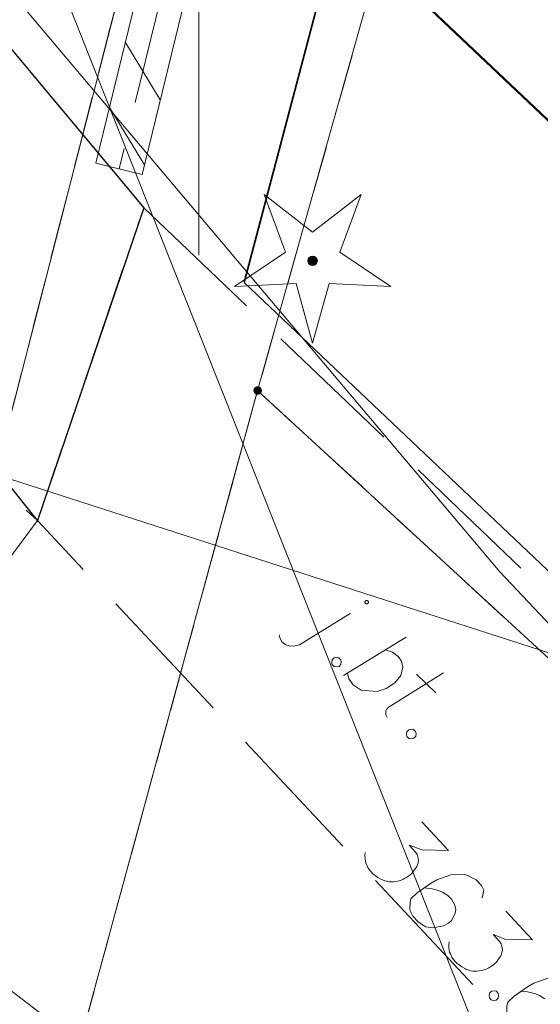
# Model space of a CAD drawing. Header units: metres. Extents: x 5555129 to 5556676, y 5635595 to 5636517.
# Tile 54 of 256: x 5555348.11 to 5555353.6, y 5636239.6 to 5636249.98. Entities that reach past the tile are written whole.
import ezdxf

# ---------------------------------------------------------------- set-up
doc = ezdxf.new("R2010")
doc.units = ezdxf.units.M
doc.header["$MEASUREMENT"] = 0
for name, pattern in [('03-linia 3 1', [2, 1.5, -0.5]), ('L_0_05', [1.75, 1.25, -0.5]), ('L_0_06', [2, 1.5, -0.5]), ('PRZER1-1', [2, 1, -1])]:
    doc.linetypes.add(name, pattern=pattern)
doc.layers.add('#digitalizacja', color=7, linetype='Continuous', lineweight=18)
doc.layers.add('#skartowane', color=7, linetype='Continuous', lineweight=18)
for name, color, linetype, lineweight, true_color in [('GEPPGD', 7, 'Continuous', 18, 0x008000), ('GESBZO', 7, 'Continuous', 50, 0x0a0909), ('GESDZI', 7, 'Continuous', 18, 0x0a0909), ('GESUZY', 7, 'PRZER1-1', 18, 0x008000)]:
    doc.layers.add(name, color=color, linetype=linetype, lineweight=lineweight, true_color=true_color)

# ---------------------------------------------------------------- blocks, each defined once
blk = doc.blocks.new('EPPGN')
blk.add_hatch(color=0).paths.add_polyline_path([(0, -0.09), (-0.027812, -0.085595), (-0.052901, -0.072812), (-0.072812, -0.052901), (-0.085595, -0.027812), (-0.09, 0), (-0.085595, 0.027812), (-0.072812, 0.052901), (-0.052901, 0.072812), (-0.027812, 0.085595), (0, 0.09), (0.027812, 0.085595), (0.052901, 0.072812), (0.072812, 0.052901), (0.085595, 0.027812), (0.09, 0), (0.085595, -0.027812), (0.072812, -0.052901), (0.052901, -0.072812), (0.027812, -0.085595)])
blk = doc.blocks.new('OBOP01_01')
at = {"linetype": 'Continuous', "lineweight": 18}
blk.add_hatch(color=0, dxfattribs=at).paths.add_polyline_path([(0, -0.1, 1), (0, 0.1, 1)])
at = {"color": 0, "linetype": 'Continuous', "lineweight": 18, "flags": 128}
blk.add_lwpolyline([(0, -1.74), (-0.35, -0.48), (-1.65, -0.54), (-0.57, 0.18), (-1.02, 1.4), (0, 0.6), (1.02, 1.4), (0.57, 0.18), (1.65, -0.54), (0.35, -0.48), (0, -1.74)], dxfattribs=at)
at = {"color": 0, "linetype": 'Continuous', "lineweight": 18}
blk.add_circle((0, 0), 0.1, dxfattribs=at)
blk = doc.blocks.new('*U345')
at = {"layer": '#skartowane', "color": 7, "linetype": 'ByBlock', "lineweight": 18}
blk.add_line((5555351.06, 5636243.391), (5555351.597, 5636243.719), dxfattribs=at)
at = {"layer": '#skartowane', "color": 7, "linetype": 'ByBlock', "lineweight": 18, "flags": 128}
for points in [[(5555351.783, 5636243.826), (5555351.784, 5636243.828), (5555351.785, 5636243.829), (5555351.786, 5636243.831), (5555351.787, 5636243.833), (5555351.788, 5636243.835), (5555351.788, 5636243.837), (5555351.788, 5636243.839), (5555351.788, 5636243.841), (5555351.788, 5636243.843), (5555351.787, 5636243.844), (5555351.787, 5636243.846), (5555351.786, 5636243.848), (5555351.785, 5636243.85), (5555351.784, 5636243.851), (5555351.782, 5636243.853), (5555351.781, 5636243.854), (5555351.779, 5636243.855), (5555351.778, 5636243.856), (5555351.776, 5636243.857), (5555351.774, 5636243.857), (5555351.772, 5636243.858), (5555351.77, 5636243.858), (5555351.768, 5636243.858), (5555351.766, 5636243.858), (5555351.764, 5636243.857), (5555351.762, 5636243.857), (5555351.761, 5636243.856), (5555351.759, 5636243.855), (5555351.757, 5636243.854), (5555351.756, 5636243.852), (5555351.755, 5636243.851), (5555351.754, 5636243.849), (5555351.753, 5636243.847), (5555351.752, 5636243.846), (5555351.751, 5636243.844), (5555351.751, 5636243.842), (5555351.751, 5636243.84), (5555351.751, 5636243.838), (5555351.751, 5636243.836), (5555351.752, 5636243.834), (5555351.752, 5636243.832), (5555351.753, 5636243.831), (5555351.754, 5636243.829), (5555351.755, 5636243.827), (5555351.757, 5636243.826), (5555351.758, 5636243.825), (5555351.76, 5636243.823), (5555351.761, 5636243.823), (5555351.763, 5636243.822), (5555351.765, 5636243.821), (5555351.767, 5636243.821), (5555351.769, 5636243.821), (5555351.771, 5636243.821), (5555351.773, 5636243.821), (5555351.775, 5636243.821), (5555351.777, 5636243.822), (5555351.778, 5636243.823), (5555351.78, 5636243.824), (5555351.782, 5636243.825), (5555351.783, 5636243.826)], [(5555350.849, 5636243.495), (5555350.854, 5636243.466), (5555350.876, 5636243.421), (5555350.918, 5636243.388), (5555350.952, 5636243.38), (5555350.998, 5636243.377), (5555351.06, 5636243.391)]]:
    blk.add_lwpolyline(points, dxfattribs=at)
blk = doc.blocks.new('*U346')
at = {"layer": '#skartowane', "color": 7, "linetype": 'ByBlock', "lineweight": 18}
blk.add_line((5555351.526, 5636243.066), (5555352.186, 5636243.472), dxfattribs=at)
at = {"layer": '#skartowane', "color": 7, "linetype": 'ByBlock', "lineweight": 18, "flags": 128}
blk.add_lwpolyline([(5555351.967, 5636243.338), (5555352.043, 5636243.314), (5555352.102, 5636243.265), (5555352.137, 5636243.216), (5555352.15, 5636243.154), (5555352.131, 5636243.065), (5555352.066, 5636242.989), (5555351.975, 5636242.929), (5555351.88, 5636242.898), (5555351.713, 5636242.911), (5555351.628, 5636242.968), (5555351.581, 5636243.03), (5555351.567, 5636243.092)], dxfattribs=at)
blk = doc.blocks.new('*U347')
at = {"layer": '#skartowane', "color": 7, "linetype": 'ByBlock', "lineweight": 18}
for p, q in [((5555351.996, 5636242.729), (5555352.578, 5636243.095)), ((5555352.294, 5636243.081), (5555352.498, 5636242.885))]:
    blk.add_line(p, q, dxfattribs=at)
at = {"layer": '#skartowane', "color": 7, "linetype": 'ByBlock', "lineweight": 18, "flags": 128}
blk.add_lwpolyline([(5555351.985, 5636242.624), (5555351.981, 5636242.631), (5555351.977, 5636242.638), (5555351.974, 5636242.645), (5555351.972, 5636242.653), (5555351.97, 5636242.661), (5555351.97, 5636242.669), (5555351.97, 5636242.677), (5555351.971, 5636242.685), (5555351.973, 5636242.693), (5555351.976, 5636242.701), (5555351.98, 5636242.708), (5555351.984, 5636242.715), (5555351.989, 5636242.721), (5555351.995, 5636242.727), (5555352.001, 5636242.732)], dxfattribs=at)

msp = doc.modelspace()

# ---------------------------------------------------------------- linework, layer by layer
at = {"layer": '#digitalizacja', "color": 5, "linetype": 'Continuous', "lineweight": 18}
msp.add_line((5555362.51515, 5636240.45268), (5555318.17159, 5636254.78085), dxfattribs=at)
at = {"layer": '#digitalizacja', "color": 1, "linetype": 'Continuous', "lineweight": 18, "flags": 128}
msp.add_lwpolyline([(5555362.17849, 5636234.87379), (5555359.39142, 5636237.57173), (5555353.17371, 5636244.15793), (5555345.89872, 5636252.79016), (5555338.89098, 5636259.7713), (5555326.37411, 5636272.70259), (5555325.11579, 5636272.65802), (5555315.20724, 5636286.61228), (5555312.10595, 5636283.66576), (5555310.61379, 5636282.04853), (5555309.53647, 5636279.75371), (5555305.23072, 5636281.87514)], dxfattribs=at)
at = {"layer": '#digitalizacja', "color": 36, "linetype": 'Continuous', "lineweight": 18, "true_color": 0x7d3300, "flags": 128}
msp.add_lwpolyline([(5555318.0247, 5636284.62675), (5555345.6113, 5636257.75778), (5555353.10222, 5636238.85973), (5555340.36119, 5636232.3923), (5555326.81211, 5636226.17051)], dxfattribs=at)
at = {"layer": '#skartowane', "color": 7, "linetype": 'Continuous', "lineweight": 18}
for p, q in [((5555348.91711, 5636248.46918), (5555352.75711, 5636264.22918)), ((5555349.40289, 5636248.35082), (5555353.24289, 5636264.11082)), ((5555349.22738, 5636249.74258), (5555349.5948, 5636249.13843)), ((5555349.05998, 5636249.05558), (5555349.42741, 5636248.45142)), ((5555348.91711, 5636248.46918), (5555349.40289, 5636248.35082))]:
    msp.add_line(p, q, dxfattribs=at)
at = {"layer": '#skartowane', "color": 7, "linetype": '03-linia 3 1', "lineweight": 18}
msp.add_line((5555353, 5636264.17), (5555349.16, 5636248.41), dxfattribs=at)
at = {"layer": '#skartowane', "color": 30, "linetype": 'Continuous', "lineweight": 18}
msp.add_line((5555347.75, 5636239.95), (5555351.72943, 5636236.92277), dxfattribs=at)
msp.add_line((5555347.75, 5636239.95), (5555351.72943, 5636236.92277), dxfattribs=at)
at = {"layer": '#skartowane', "color": 7, "linetype": 'Continuous', "lineweight": 35, "flags": 128}
msp.add_lwpolyline([(5555357.14, 5636240.89), (5555350.48, 5636247.21), (5555354.65, 5636263.04)], dxfattribs=at)
at = {"layer": '#skartowane', "color": 7, "linetype": '03-linia 3 1', "lineweight": 18, "flags": 128}
msp.add_lwpolyline([(5555349.42, 5636248), (5555348.3, 5636244.7), (5555345.73, 5636247.93), (5555346.54, 5636251.45), (5555349.42, 5636248)], close=True, dxfattribs=at)
at = {"layer": '#skartowane', "color": 7, "linetype": 'Continuous', "lineweight": 25, "flags": 128}
msp.add_lwpolyline([(5555346.54, 5636251.45), (5555349.42, 5636248), (5555348.3, 5636244.7), (5555345.73, 5636247.93), (5555346.54, 5636251.45)], close=True, dxfattribs=at)
at = {"layer": '#skartowane', "color": 7, "linetype": 'L_0_06', "lineweight": 18, "flags": 128}
msp.add_lwpolyline([(5555349.42, 5636248), (5555356.98, 5636240.77), (5555354.18, 5636238.43), (5555348.3, 5636244.7), (5555349.42, 5636248)], close=True, dxfattribs=at)
at = {"layer": '#skartowane', "color": 7, "linetype": 'L_0_05', "lineweight": 18, "flags": 128}
msp.add_lwpolyline([(5555348.3, 5636244.7), (5555345.57, 5636241.03), (5555345.29, 5636241.68), (5555347.55, 5636245.4), (5555348.3, 5636244.7)], close=True, dxfattribs=at)
at = {"layer": '#skartowane', "color": 7, "linetype": 'Continuous', "lineweight": 18, "flags": 128}
for points in [[(5555351.47616, 5636243.25306), (5555351.49748, 5636243.23257), (5555351.50203, 5636243.21181), (5555351.49847, 5636243.18247), (5555351.47797, 5636243.16115), (5555351.4488, 5636243.15644), (5555351.42787, 5636243.16017), (5555351.40656, 5636243.18066), (5555351.402, 5636243.20142), (5555351.40557, 5636243.23076), (5555351.42607, 5636243.25208), (5555351.45524, 5636243.2568), (5555351.47616, 5636243.25306)], [(5555352.26364, 5636242.49594), (5555352.28496, 5636242.47545), (5555352.28951, 5636242.45469), (5555352.28595, 5636242.42535), (5555352.26545, 5636242.40403), (5555352.23628, 5636242.39932), (5555352.21535, 5636242.40305), (5555352.19404, 5636242.42355), (5555352.18948, 5636242.44431), (5555352.19305, 5636242.47364), (5555352.21355, 5636242.49496), (5555352.24272, 5636242.49968), (5555352.26364, 5636242.49594)], [(5555352.34973, 5636241.52384), (5555352.63249, 5636241.22232), (5555352.3527, 5636241.22716), (5555352.21642, 5636241.27745), (5555352.28913, 5636241.19992), (5555352.30101, 5636241.17868), (5555352.30475, 5636241.166), (5555352.30856, 5636241.15337), (5555352.3123, 5636241.14069), (5555352.31557, 5636241.11137), (5555352.31069, 5636241.09061), (5555352.30588, 5636241.0699), (5555352.29699, 5636241.05341), (5555352.27495, 5636241.01655), (5555352.25312, 5636240.98804), (5555352.24016, 5636240.97589), (5555352.22293, 5636240.95974), (5555352.19308, 5636240.93977), (5555352.17178, 5636240.92796), (5555352.15054, 5636240.91607), (5555352.13358, 5636240.90833), (5555352.12096, 5636240.90452), (5555352.10827, 5636240.90078), (5555352.09565, 5636240.89698), (5555352.07462, 5636240.89344), (5555352.04524, 5636240.89024), (5555352.02026, 5636240.89104), (5555352.00357, 5636240.89158), (5555351.9828, 5636240.89646), (5555351.9621, 5636240.90127), (5555351.93733, 5636240.91042), (5555351.92491, 5636240.91496), (5555351.88799, 5636240.93707), (5555351.85948, 5636240.9589), (5555351.83898, 5636240.97206), (5555351.81073, 5636241.00218), (5555351.78276, 5636241.04071), (5555351.77488, 5636241.05767), (5555351.76714, 5636241.07463), (5555351.75926, 5636241.0916), (5555351.75579, 5636241.11256), (5555351.75225, 5636241.1336), (5555351.74932, 5636241.17126), (5555351.7544, 5636241.20037)], [(5555352.98822, 5636240.72214), (5555353.00325, 5636240.801), (5555352.97988, 5636240.85188), (5555352.92333, 5636240.91219), (5555352.86571, 5636240.9391), (5555352.83285, 5636240.95687), (5555352.79967, 5636240.96629), (5555352.65751, 5636240.9625), (5555352.50973, 5636240.9129), (5555352.44161, 5636240.87337), (5555352.30051, 5636240.77343), (5555352.23593, 5636240.71287), (5555352.22624, 5636240.6714), (5555352.2241, 5636240.60462), (5555352.22764, 5636240.58359), (5555352.25507, 5636240.52837), (5555352.30756, 5636240.4724), (5555352.35657, 5636240.43741), (5555352.39349, 5636240.4153), (5555352.46834, 5636240.40455), (5555352.57765, 5636240.4261), (5555352.63281, 5636240.45361), (5555352.66727, 5636240.48592), (5555352.70314, 5636240.55997), (5555352.70848, 5636240.59737), (5555352.69741, 5636240.64371), (5555352.66189, 5636240.70755), (5555352.62556, 5636240.74628), (5555352.56814, 5636240.78155), (5555352.52701, 5636240.79958), (5555352.44408, 5636240.81895), (5555352.39827, 5636240.82457), (5555352.37323, 5636240.82544)], [(5555353.23434, 5636240.58055), (5555353.5171, 5636240.27904), (5555353.23731, 5636240.28387), (5555353.10103, 5636240.33417), (5555353.17374, 5636240.25664), (5555353.18563, 5636240.2354), (5555353.18936, 5636240.22271), (5555353.19317, 5636240.21009), (5555353.19691, 5636240.1974), (5555353.20018, 5636240.16809), (5555353.1953, 5636240.14732), (5555353.19049, 5636240.12662), (5555353.1816, 5636240.11013), (5555353.15957, 5636240.07327), (5555353.13773, 5636240.04476), (5555353.12477, 5636240.03261), (5555353.10754, 5636240.01645), (5555353.07769, 5636239.99649), (5555353.05639, 5636239.98467), (5555353.03515, 5636239.97279), (5555353.01819, 5636239.96504), (5555353.00557, 5636239.96124), (5555352.99289, 5636239.9575), (5555352.98026, 5636239.95369), (5555352.95923, 5636239.95016), (5555352.92985, 5636239.94696), (5555352.90487, 5636239.94776), (5555352.88818, 5636239.94829), (5555352.86741, 5636239.95317), (5555352.84671, 5636239.95798), (5555352.82194, 5636239.96713), (5555352.80952, 5636239.97168), (5555352.7726, 5636239.99378), (5555352.74409, 5636240.01562), (5555352.72359, 5636240.02878), (5555352.69534, 5636240.0589), (5555352.66737, 5636240.09743), (5555352.65949, 5636240.11439), (5555352.65175, 5636240.13135), (5555352.64387, 5636240.14831), (5555352.6404, 5636240.16928), (5555352.63686, 5636240.19031), (5555352.63393, 5636240.22798), (5555352.63901, 5636240.25709)], [(5555353.67946, 5636239.87276), (5555353.53168, 5636239.82316), (5555353.46357, 5636239.78364), (5555353.32246, 5636239.68369), (5555353.25788, 5636239.62313), (5555353.2482, 5636239.58166), (5555353.24605, 5636239.51489), (5555353.24959, 5636239.49386), (5555353.27703, 5636239.43863), (5555353.32951, 5636239.38267), (5555353.37852, 5636239.34767), (5555353.41544, 5636239.32557), (5555353.49029, 5636239.31481), (5555353.59961, 5636239.33637)], [(5555353.13616, 5636239.73566), (5555353.15639, 5636239.71409), (5555353.15986, 5636239.69312), (5555353.15478, 5636239.66401), (5555353.13321, 5636239.64378), (5555353.10383, 5636239.64058), (5555353.08313, 5636239.64539), (5555353.0629, 5636239.66696), (5555353.05943, 5636239.68792), (5555353.06451, 5636239.71704), (5555353.08608, 5636239.73727), (5555353.11546, 5636239.74047), (5555353.13616, 5636239.73566)], [(5555353.64752, 5636239.65655), (5555353.59009, 5636239.69181), (5555353.54896, 5636239.70984), (5555353.46603, 5636239.72922), (5555353.42022, 5636239.73483), (5555353.39518, 5636239.7357)]]:
    msp.add_lwpolyline(points, dxfattribs=at)
at = {"layer": '#skartowane', "color": 96}
msp.add_point((5555351.2, 5636247.44), dxfattribs=at)
at = {"color": 7, "linetype": 'Continuous', "lineweight": 18, "flags": 128}
msp.add_lwpolyline([(5555350, 5636247.5), (5555350, 5636252.5)], dxfattribs=at)
at = {"layer": 'GESBZO', "color": 7, "linetype": 'Continuous', "lineweight": 50, "flags": 128}
msp.add_lwpolyline([(5555352.32083, 5636250.2126), (5555357.65899, 5636256.10186), (5555373.67391, 5636241.2321), (5555368.19131, 5636235.19168), (5555352.32083, 5636250.2126)], close=True, dxfattribs=at)
at = {"layer": 'GESDZI', "color": 96, "linetype": 'Continuous', "lineweight": 18, "flags": 128}
for points in [[(5555363.38317, 5636296.60661), (5555358.49581, 5636286.92595), (5555355.10797, 5636274.5495), (5555351.30406, 5636258.6063), (5555348.00759, 5636245.77475), (5555345.48676, 5636240.96424), (5555341.61846, 5636235.79632), (5555338.01466, 5636232.74458), (5555331.4479, 5636229.39107), (5555313.56373, 5636221.95086), (5555308.31625, 5636215.88645), (5555301.24865, 5636210.18228), (5555301.14891, 5636206.68425), (5555298.14279, 5636200.17554), (5555294.3386, 5636194.53802), (5555291.06498, 5636191.38205)], [(5555301.24865, 5636210.18228), (5555308.31625, 5636215.88645), (5555313.56373, 5636221.95086), (5555331.4479, 5636229.39107), (5555338.01466, 5636232.74458), (5555341.61846, 5636235.79632), (5555345.48676, 5636240.96424), (5555348.00759, 5636245.77475), (5555351.30406, 5636258.6063), (5555355.10797, 5636274.5495), (5555358.49581, 5636286.92595), (5555363.38317, 5636296.60661)], [(5555365.52243, 5636294.01817), (5555364.44984, 5636292.072), (5555357.84965, 5636271.74472), (5555350.62075, 5636246.07119), (5555348.765, 5636239.25655), (5555338.55639, 5636230.24145), (5555314.59606, 5636219.77351), (5555303.53851, 5636208.05803), (5555301.24865, 5636210.18228)], [(5555350.62075, 5636246.07119), (5555357.84965, 5636271.74472), (5555369.96344, 5636260.1875), (5555390.67396, 5636241.35415)], [(5555374.33756, 5636220.83863), (5555348.765, 5636239.25655), (5555350.62075, 5636246.07119), (5555353.69213, 5636243.24088), (5555364.13145, 5636233.22321), (5555373.2647, 5636226.49108), (5555378.5008, 5636226.0669)], [(5555378.5008, 5636226.0669), (5555373.2647, 5636226.49108), (5555364.13145, 5636233.22321), (5555353.69213, 5636243.24088), (5555350.62075, 5636246.07119)]]:
    msp.add_lwpolyline(points, dxfattribs=at)
at = {"layer": 'GESUZY', "color": 96, "linetype": 'PRZER1-1', "lineweight": 18, "ltscale": 0.5, "true_color": 0x008000}
for points in [[(5555363.38317, 5636296.60661), (5555358.49581, 5636286.92595), (5555355.10797, 5636274.5495), (5555351.30406, 5636258.6063), (5555348.00759, 5636245.77475), (5555345.48676, 5636240.96424), (5555341.61846, 5636235.79632), (5555338.01466, 5636232.74458), (5555331.4479, 5636229.39107), (5555313.56373, 5636221.95086), (5555308.31625, 5636215.88645), (5555301.24865, 5636210.18228), (5555301.14891, 5636206.68425), (5555298.14279, 5636200.17554), (5555294.3386, 5636194.53802), (5555291.06498, 5636191.38205)], [(5555345.48676, 5636240.96424), (5555348.00759, 5636245.77475), (5555351.30406, 5636258.6063), (5555355.10797, 5636274.5495), (5555358.49581, 5636286.92595), (5555363.38317, 5636296.60661)], [(5555365.52243, 5636294.01817), (5555364.44984, 5636292.072), (5555357.84965, 5636271.74472), (5555350.62075, 5636246.07119), (5555348.765, 5636239.25655), (5555338.55639, 5636230.24145), (5555314.59606, 5636219.77351), (5555303.53851, 5636208.05803), (5555301.24865, 5636210.18228), (5555308.31625, 5636215.88645), (5555313.56373, 5636221.95086), (5555331.4479, 5636229.39107), (5555338.01466, 5636232.74458), (5555341.61846, 5636235.79632), (5555345.48676, 5636240.96424)], [(5555374.33754, 5636220.8386), (5555354.63841, 5636235.02633), (5555348.765, 5636239.25655), (5555350.62075, 5636246.07119), (5555353.69213, 5636243.24088), (5555364.13145, 5636233.22321), (5555371.6365, 5636227.69122), (5555373.2647, 5636226.49108), (5555378.5008, 5636226.0669)]]:
    msp.add_lwpolyline(points, dxfattribs=at)

# ---------------------------------------------------------------- block references
at = {"layer": '#skartowane', "color": 96, "linetype": 'Continuous', "xscale": 0.5, "yscale": 0.5, "zscale": 0.5}
msp.add_blockref('OBOP01_01', (5555351.2, 5636247.44), dxfattribs=at)
at = {"layer": '#skartowane', "color": 7, "linetype": 'Continuous', "lineweight": 18}
for name in ['*U345', '*U346', '*U347']:
    msp.add_blockref(name, (0, 0), dxfattribs=at)
at = {"layer": 'GEPPGD', "color": 96, "lineweight": 18, "true_color": 0x008000, "xscale": 0.5, "yscale": 0.5, "zscale": 0.5, "rotation": 90}
msp.add_blockref('EPPGN', (5555350.62075, 5636246.07119), dxfattribs=at)

doc.saveas('drawing.dxf')
